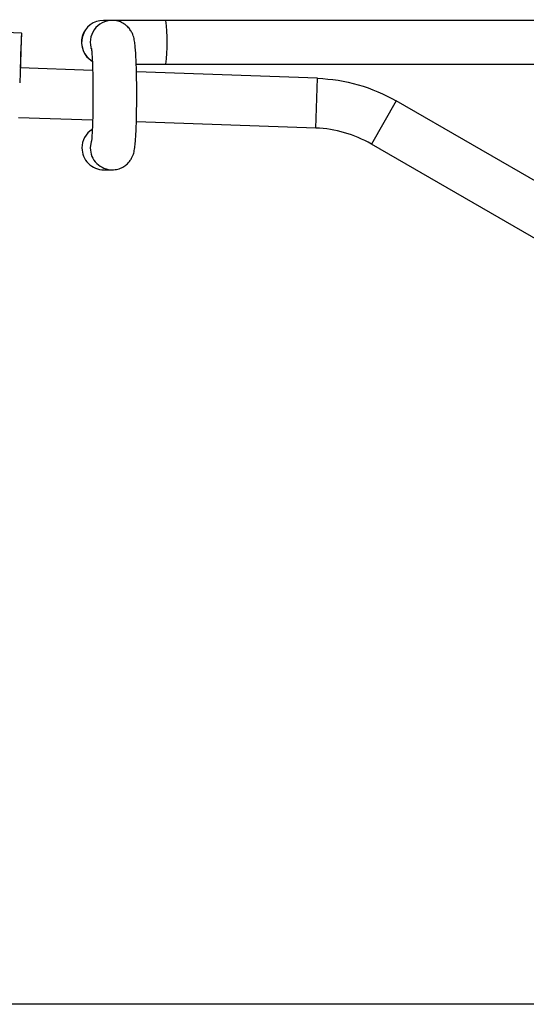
# Model space of a CAD drawing. Header units: inches. Extents: x 0.5 to 21.5, y 0.5 to 16.5.
# Tile 11 of 19: x 14.7 to 15.7, y 5.2 to 7.2. Entities that reach past the tile are written whole.
import ezdxf

# ---------------------------------------------------------------- set-up
doc = ezdxf.new("R2010")
doc.units = ezdxf.units.IN
doc.header["$LTSCALE"] = 2
doc.header["$MEASUREMENT"] = 0
doc.linetypes.add('SLD-Solid', pattern=[0])
doc.layers.add('DIMENSIONS', color=140, linetype='SLD-Solid', lineweight=25)
doc.styles.add('SLDTEXTSTYLE0', font='TXT', dxfattribs={"width": 0.7})
doc.dimstyles.new('SLDDIMSTYLE3', dxfattribs={"dimtxt": 0.169922, "dimasz": 0.26, "dimexe": 0, "dimexo": 0.0625, "dimgap": 0.04248, "dimtad": 0, "dimtih": 1, "dimtoh": 1, "dimrnd": 1e-09, "dimzin": 12, "dimdsep": 46, "dimtxsty": 'SLDTEXTSTYLE0', "dimsah": 1, "dimcen": 0.09, "dimadec": 0, "dimazin": 3, "dimtfac": 1, "dimtofl": 0, "dimtmove": 0, "dimatfit": 3, "dimfxl": 0, "dimfrac": 2, "dimtolj": 1, "dimtzin": 12, "dimarcsym": 0})

# ---------------------------------------------------------------- blocks, each defined once
blk = doc.blocks.new('_D_5')
at = {"layer": 'DIMENSIONS'}
for p, q in [((12.4002, 7.2158), (11.363, 7.2158)), ((11.613, 7.2158), (11.613, 6.5265)), ((11.3606, 6.2184), (11.3035, 6.2184)), ((11.3035, 6.2184), (11.3035, 5.9483)), ((11.8655, 6.2184), (11.9226, 6.2184)), ((11.9226, 6.2184), (11.9226, 5.9483)), ((11.3035, 5.9483), (11.3606, 5.9483)), ((11.9226, 5.9483), (11.8655, 5.9483)), ((11.613, 5.2209), (11.613, 5.9103)), ((16.1911, 5.2209), (11.363, 5.2209))]:
    blk.add_line(p, q, dxfattribs=at)
for points in [[(11.613, 7.2158), (11.573, 6.9558), (11.653, 6.9558)], [(11.613, 5.2209), (11.653, 5.4809), (11.573, 5.4809)]]:
    blk.add_solid(points, dxfattribs=at)
at = {"layer": 'DIMENSIONS', "char_height": 0.16667, "attachment_point": 1, "style": 'SLDTEXTSTYLE0'}
for s, insert in [('1.99', (11.3606, 6.4712)), ('50.7', (11.3606, 6.1631))]:
    blk.add_mtext(s, dxfattribs=dict(at, insert=insert))
blk = doc.blocks.new('_D_7')
at = {"layer": 'DIMENSIONS'}
for p, q in [((12.4005, 7.1815), (12.4005, 9.1319)), ((16.7832, 5.813), (16.7832, 9.1319)), ((12.4005, 8.8819), (13.9243, 8.8819)), ((14.1546, 8.8819), (14.0976, 8.8819)), ((14.0976, 8.8819), (14.0976, 8.6118)), ((14.8009, 8.8819), (14.858, 8.8819)), ((14.858, 8.8819), (14.858, 8.6118)), ((16.7832, 8.8819), (15.0312, 8.8819)), ((14.0976, 8.6118), (14.1546, 8.6118)), ((14.858, 8.6118), (14.8009, 8.6118))]:
    blk.add_line(p, q, dxfattribs=at)
for points in [[(12.4005, 8.8819), (12.6605, 8.8419), (12.6605, 8.9219)], [(16.7832, 8.8819), (16.5232, 8.9219), (16.5232, 8.8419)]]:
    blk.add_solid(points, dxfattribs=at)
at = {"layer": 'DIMENSIONS', "char_height": 0.16667, "attachment_point": 1, "style": 'SLDTEXTSTYLE0'}
for s, insert in [('4.38', (14.2253, 9.1348)), ('111.3', (14.1546, 8.8267))]:
    blk.add_mtext(s, dxfattribs=dict(at, insert=insert))

msp = doc.modelspace()

# ---------------------------------------------------------------- linework, layer by layer
for p, q in [((14.6772, 7.1399), (13.4124, 7.184)), ((14.8394, 7.165), (14.8392, 7.165)), ((14.8564, 7.165), (14.8394, 7.165)), ((14.9624, 7.165), (14.8561, 7.165)), ((16.0548, 7.165), (14.9624, 7.165)), ((14.6772, 7.1399), (14.6778, 7.1399)), ((14.8179, 7.066), (14.6748, 7.071)), ((14.9037, 7.0783), (14.9624, 7.0783)), ((15.2626, 7.0505), (14.9046, 7.063)), ((14.9624, 7.0783), (16.0469, 7.0783)), ((15.2591, 6.9521), (15.2626, 7.0505)), ((15.4182, 7.0059), (15.369, 6.9206)), ((15.9196, 6.7164), (15.4182, 7.0059)), ((14.8178, 6.9675), (14.6714, 6.9727)), ((15.2591, 6.9521), (14.9044, 6.9645)), ((15.8704, 6.6311), (15.369, 6.9206)), ((14.8401, 6.8697), (14.8564, 6.8697))]:
    msp.add_line(p, q)
at = {"flags": 128}
msp.add_lwpolyline([(14.8152, 6.9262), (14.8151, 6.9258), (14.8132, 6.913)], dxfattribs=at)
for centre, radius, start, end in [((14.8392, 7.1217), 0.0433, 90, 238.7622), ((14.8394, 7.1216), 0.0433, 90.0718, 238.5998), ((14.8565, 7.1217), 0.0433, 90.0522, 200.2202), ((14.6586, 7.1217), 0.3068, 351.8863, 8.1137), ((14.8401, 6.913), 0.0433, 122.5458, 180.0162), ((14.8401, 6.913), 0.0433, 179.956, 269.9667), ((14.8565, 6.913), 0.0433, 179.9556, 270.7764)]:
    msp.add_arc(centre, radius, start, end)
for centre, start_param, end_param in [((14.6738, 7.0415), 0, 1.570796), ((14.6744, 7.0415), 5.017082, 6.283185)]:
    msp.add_ellipse(centre, major_axis=(0.0034, 0.0984), ratio=0.001482, start_param=start_param, end_param=end_param)
for points, knots in [([(14.8564, 6.8697), (14.8603, 6.87), (14.8677, 6.8705), (14.8774, 6.8747), (14.8851, 6.88), (14.8909, 6.8861), (14.8949, 6.8923), (14.8976, 6.8982), (14.8993, 6.9033), (14.9004, 6.9083), (14.9015, 6.9152), (14.9025, 6.9244), (14.9034, 6.9376), (14.904, 6.9522), (14.9046, 6.9687), (14.9049, 6.9864), (14.9051, 7.0049), (14.9052, 7.0237), (14.905, 7.0422), (14.9047, 7.0601), (14.9042, 7.0768), (14.9036, 7.0919), (14.9028, 7.1051), (14.9018, 7.1167), (14.9008, 7.1244), (14.8993, 7.1314), (14.8974, 7.1372), (14.8942, 7.1437), (14.8891, 7.1507), (14.882, 7.1572), (14.8727, 7.1623), (14.8639, 7.1647), (14.8583, 7.1649), (14.8564, 7.165)], [0, 0, 0, 0, 0.027379, 0.05181, 0.073801, 0.093857, 0.11219, 0.12912, 0.146237, 0.166191, 0.194123, 0.248179, 0.292151, 0.338498, 0.383213, 0.427286, 0.471078, 0.514753, 0.558414, 0.602126, 0.645989, 0.690164, 0.734974, 0.781257, 0.832392, 0.854745, 0.873054, 0.891724, 0.912657, 0.935798, 0.960749, 0.986649, 1, 1, 1, 1]), ([(14.8153, 7.1097), (14.8153, 7.1098), (14.8153, 7.11), (14.8156, 7.1082), (14.816, 7.1042), (14.8166, 7.0969), (14.8172, 7.0866), (14.8177, 7.0735), (14.8181, 7.0583), (14.8184, 7.0415), (14.8186, 7.0238), (14.8185, 7.0059), (14.8183, 6.9883), (14.818, 6.9717), (14.8175, 6.9567), (14.8169, 6.9438), (14.8163, 6.934), (14.8158, 6.928), (14.8153, 6.9249), (14.8153, 6.925), (14.8154, 6.925)], [0, 0, 0, 0, 0.00876, 0.044872, 0.090904, 0.146121, 0.207642, 0.272658, 0.339437, 0.407096, 0.475191, 0.543479, 0.611789, 0.679933, 0.747712, 0.814796, 0.880532, 0.93503, 0.97967, 1, 1, 1, 1]), ([(15.2626, 7.0505), (15.2898, 7.0495), (15.3169, 7.0453), (15.3693, 7.0302), (15.3946, 7.0195), (15.4182, 7.0059)], [0, 0, 0, 0, 0.208078, 0.208078, 0.416156, 0.416156, 0.416156, 0.416156]), ([(15.369, 6.9206), (15.3523, 6.9303), (15.3345, 6.9378), (15.2975, 6.9484), (15.2784, 6.9515), (15.2591, 6.9521)], [0, 0, 0, 0, 0.1469679, 0.1469679, 0.2939359, 0.2939359, 0.2939359, 0.2939359])]:
    msp.add_open_spline(points, degree=3, knots=knots)

# ---------------------------------------------------------------- dimensions: what is measured, and where the dimension line sits
at = {"layer": 'DIMENSIONS'}
dim = msp.add_linear_dim(base=(16.7832, 8.8819), p1=(12.4005, 7.0815), p2=(16.7832, 5.713), dimstyle='SLDDIMSTYLE3', dxfattribs=at)
dim.commit()
dim.dimension.update_dxf_attribs({"geometry": '_D_7', "text_midpoint": (14.4778, 8.8819), "dimtype": 160})
dim = msp.add_linear_dim(base=(11.613, 7.2158), p1=(16.2911, 5.2209), p2=(12.5002, 7.2158), angle=90, dimstyle='SLDDIMSTYLE3', dxfattribs=at)
dim.commit()
dim.dimension.update_dxf_attribs({"geometry": '_D_5', "text_midpoint": (11.613, 6.2184), "dimtype": 160})

doc.saveas('drawing.dxf')
